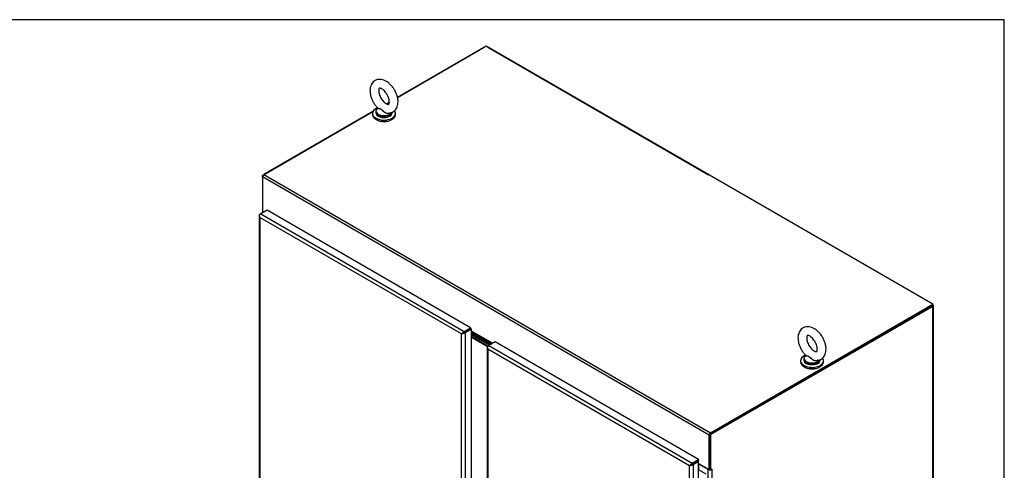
# Model space of a CAD drawing. Header units: inches. Extents: x 1 to 359, y -2 to 239.
# Tile 68 of 68: x 285 to 359, y 205 to 239. Entities that reach past the tile are written whole.
import ezdxf

# ---------------------------------------------------------------- set-up
doc = ezdxf.new("R2010")
doc.units = ezdxf.units.IN
doc.header["$MEASUREMENT"] = 0
for name, color, linetype in [('COM54746-60', 7, 'Continuous'), ('COM70098', 7, 'Continuous'), ('COM71195-6', 7, 'Continuous'), ('COM71196-6', 7, 'Continuous'), ('COM71298-6', 7, 'Continuous'), ('COM71300-6', 7, 'Continuous'), ('COM71301-6', 7, 'Continuous'), ('Default', 7, 'Continuous'), ('GSK87756', 7, 'Continuous'), ('SCS86414', 7, 'Continuous'), ('WAF25377', 7, 'Continuous'), ('WAM254785', 7, 'Continuous')]:
    doc.layers.add(name, color=color, linetype=linetype)

# ---------------------------------------------------------------- blocks, each defined once
blk = doc.blocks.new('SE6')
at = {"layer": 'COM54746-60', "color": 7, "linetype": 'Continuous'}
for p, q in [((336.048, 204.758), (336.083, 204.779)), ((336.083, 204.779), (336.592, 204.485))]:
    blk.add_line(p, q, dxfattribs=at)
at = {"layer": 'COM70098', "color": 7, "linetype": 'Continuous'}
for p, q in [((320.267, 214.267), (318.843, 215.088)), ((320.199, 214.228), (318.843, 215.011)), ((320.09, 214.164), (318.843, 214.884)), ((320.036, 214.118), (318.843, 214.807))]:
    blk.add_line(p, q, dxfattribs=at)
at = {"layer": 'COM71195-6', "color": 7, "linetype": 'Continuous'}
for p, q in [((302.747, 224.058), (302.747, 173.156)), ((302.753, 224.03), (302.753, 224.03)), ((302.802, 224.136), (302.87, 224.174)), ((318.09, 215.077), (302.802, 223.903)), ((302.802, 223.903), (302.802, 173.156)), ((303.354, 224.454), (302.87, 224.174)), ((302.87, 224.174), (318.291, 215.271)), ((318.776, 215.55), (303.354, 224.454)), ((318.157, 215.115), (318.09, 215.077)), ((318.09, 164.33), (318.09, 215.077)), ((318.175, 215.126), (318.291, 215.193)), ((318.175, 215.126), (318.292, 215.193)), ((318.291, 215.271), (318.776, 215.55)), ((318.291, 215.193), (318.776, 215.473)), ((318.776, 215.472), (318.292, 215.193)), ((318.843, 215.434), (318.359, 215.154)), ((318.359, 215.154), (318.359, 164.252)), ((318.776, 215.55), (318.776, 215.473)), ((318.843, 215.434), (318.776, 215.472)), ((318.843, 164.532), (318.843, 215.434))]:
    blk.add_line(p, q, dxfattribs=at)
for centre, major_axis, ratio, start_param, end_param in [((302.937, 224.058), (0.19, 0), 0.57735, 2.356194, 3.403392), ((302.87, 224.019), (0.095, 0.165), 0.57735, 0.785398, 1.832596), ((302.937, 223.98), (-0.134, 0.233), 0.57759, 1.047405, 1.571004), ((302.937, 223.98), (-0.134, 0.233), 0.57759, 1.04699, 1.570589), ((318.224, 215.154), (-0.19, -0.11), 0.000359, -1.30879, -0.785191), ((318.224, 215.154), (-0.19, -0.11), 0.000359, 0.785191, 1.30879), ((318.224, 215.154), (0.095, 0.0549), 0.000359, 0.785605, 2.356402), ((318.224, 215.154), (0.095, 0.0548), 0.000359, 3.926784, 5.49758), ((318.291, 215.115), (0.095, 0.165), 0.57735, 0.785398, 1.832596), ((318.224, 215.232), (0.19, 0), 0.57735, 4.45059, 5.497787)]:
    blk.add_ellipse(centre, major_axis=major_axis, ratio=ratio, start_param=start_param, end_param=end_param, dxfattribs=at)
at = {"layer": 'COM71196-6', "color": 7, "linetype": 'Continuous'}
for p, q in [((320.081, 214.16), (320.148, 214.198)), ((320.633, 214.478), (320.148, 214.198)), ((320.148, 214.198), (335.57, 205.295)), ((336.055, 205.574), (320.633, 214.478)), ((320.026, 214.082), (320.026, 187.135)), ((320.032, 214.054), (320.032, 214.054)), ((320.081, 213.927), (320.081, 187.202)), ((335.369, 205.101), (320.081, 213.927)), ((335.454, 205.15), (335.57, 205.217)), ((335.454, 205.15), (335.57, 205.217)), ((335.57, 205.295), (336.055, 205.574)), ((335.57, 205.217), (336.055, 205.497)), ((335.98, 205.454), (335.57, 205.217)), ((336.048, 205.415), (335.638, 205.178)), ((336.048, 205.415), (335.98, 205.454)), ((336.048, 154.513), (336.048, 205.415)), ((336.055, 205.574), (336.055, 205.497)), ((335.436, 205.139), (335.369, 205.101)), ((335.369, 154.354), (335.369, 205.101)), ((335.638, 205.178), (335.638, 154.276))]:
    blk.add_line(p, q, dxfattribs=at)
for centre, major_axis, ratio, start_param, end_param in [((320.216, 214.082), (0.19, 0), 0.57735, 2.356194, 3.403392), ((320.148, 214.043), (0.095, 0.165), 0.57735, 0.785398, 1.832596), ((320.216, 214.004), (-0.134, 0.233), 0.57759, 1.04699, 1.570589), ((320.216, 214.004), (-0.134, 0.233), 0.57759, 1.047405, 1.571004), ((335.503, 205.178), (0.095, 0.0548), 0.000359, 3.926784, 5.49758), ((335.503, 205.178), (0.095, 0.0549), 0.000359, 0.785605, 2.356402), ((335.57, 205.139), (0.095, 0.165), 0.57735, 0.785398, 1.832596), ((335.503, 205.178), (-0.19, -0.11), 0.000359, 0.785191, 1.30879), ((335.503, 205.178), (-0.19, -0.11), 0.000359, -1.30879, -0.785191), ((335.503, 205.256), (0.19, 0), 0.57735, 4.45059, 5.497787)]:
    blk.add_ellipse(centre, major_axis=major_axis, ratio=ratio, start_param=start_param, end_param=end_param, dxfattribs=at)
at = {"layer": 'COM71298-6', "color": 7, "linetype": 'Continuous'}
for p, q in [((319.946, 236.864), (313.236, 232.99)), ((353.795, 217.322), (319.946, 236.864)), ((312.628, 232.639), (312.401, 232.508)), ((311.371, 231.913), (303.101, 227.139)), ((336.85, 207.421), (303, 226.964)), ((303, 226.964), (303, 224.35)), ((303.101, 227.139), (336.951, 207.596)), ((303, 224.35), (303.087, 224.3)), ((336.951, 207.596), (353.795, 217.322)), ((336.951, 207.519), (353.795, 217.244)), ((353.795, 217.244), (353.795, 217.322)), ((318.588, 215.364), (318.588, 215.364)), ((318.656, 215.403), (318.656, 215.403)), ((320.445, 214.37), (318.843, 215.295)), ((318.843, 215.217), (320.378, 214.331)), ((318.843, 215.2), (320.363, 214.322)), ((318.843, 215.122), (320.296, 214.283)), ((336.917, 204.845), (336.917, 207.46)), ((336.85, 204.807), (336.85, 207.421)), ((335.867, 205.388), (335.867, 205.388)), ((335.935, 205.427), (335.934, 205.427)), ((336.048, 205.27), (336.85, 204.807)), ((336.85, 204.807), (336.917, 204.845))]:
    blk.add_line(p, q, dxfattribs=at)
for centre, major_axis, start_param, end_param in [((303.101, 227.022), (0.071, 0.124), 0.785398, 2.356194), ((336.951, 207.479), (-0.071, -0.124), 3.926991, 5.497787)]:
    blk.add_ellipse(centre, major_axis=major_axis, ratio=0.57735, start_param=start_param, end_param=end_param, dxfattribs=at)
at = {"layer": 'COM71300-6', "color": 7, "linetype": 'Continuous'}
for p, q in [((313.236, 232.992), (319.812, 236.789)), ((320.08, 236.789), (336.804, 227.134)), ((312.4, 232.509), (312.627, 232.641)), ((303, 227.083), (311.372, 231.916)), ((303.031, 227.065), (303, 227.083)), ((303, 226.964), (303, 227.083)), ((303.012, 224.343), (303.012, 224.256))]:
    blk.add_line(p, q, dxfattribs=at)
for centre, major_axis, start_param, end_param in [((319.946, 236.711), (0.19, 0), -4.089391, -3.926991), ((319.946, 236.711), (0.19, 0), 0.785398, 0.947798), ((336.669, 227.056), (-0.19, 0), 3.764591, 3.926991), ((303.202, 224.366), (0.19, 0), 3.382253, 3.926991)]:
    blk.add_ellipse(centre, major_axis=major_axis, ratio=0.57735, start_param=start_param, end_param=end_param, dxfattribs=at)
at = {"layer": 'COM71301-6', "color": 7, "linetype": 'Continuous'}
for p, q in [((353.728, 217.205), (336.917, 207.499)), ((353.795, 217.166), (336.984, 207.46)), ((353.795, 158.485), (353.795, 217.166)), ((353.851, 158.562), (353.851, 217.244)), ((336.917, 207.499), (336.984, 207.46)), ((336.917, 204.845), (336.917, 207.499)), ((336.984, 204.807), (336.984, 207.46)), ((336.079, 204.776), (336.079, 205.227)), ((336.782, 204.821), (336.079, 205.227)), ((336.782, 154.762), (336.782, 204.821)), ((336.917, 204.845), (336.984, 204.807)), ((337.051, 204.845), (336.984, 204.807)), ((337.03, 204.833), (337.051, 204.821)), ((337.051, 204.845), (337.051, 204.821)), ((337.051, 204.821), (337.051, 154.762))]:
    blk.add_line(p, q, dxfattribs=at)
for centre, major_axis, start_param, end_param in [((353.661, 217.244), (-0.19, 0), 2.356194, 3.926991), ((336.012, 205.188), (-0.095, 0), 3.926991, 4.32302), ((336.917, 204.899), (0.19, 0), 3.926991, 5.497787), ((336.917, 204.899), (0.095, 0), 4.680511, 4.744267)]:
    blk.add_ellipse(centre, major_axis=major_axis, ratio=0.57735, start_param=start_param, end_param=end_param, dxfattribs=at)
at = {"layer": 'GSK87756', "color": 7, "linetype": 'Continuous'}
for p, q in [((320.211, 214.235), (318.843, 215.024)), ((320.078, 214.158), (318.843, 214.871))]:
    blk.add_line(p, q, dxfattribs=at)
at = {"layer": 'SCS86414', "color": 7, "linetype": 'Continuous'}
for p, q in [((311.743, 232.183), (311.72, 232.165)), ((311.59, 231.927), (311.59, 231.829)), ((312.84, 231.829), (312.84, 231.865)), ((344.178, 213.457), (344.155, 213.438)), ((344.025, 213.2), (344.025, 213.103)), ((345.275, 213.103), (345.275, 213.139))]:
    blk.add_line(p, q, dxfattribs=at)
for centre, major_axis, start_param, end_param in [((312.215, 231.958), (0.611, 0), 2.514731, 3.221299), ((312.215, 231.927), (-0.625, 0), 5.983057, 6.283185), ((312.215, 231.927), (-0.625, 0), 0, 0.680807), ((312.215, 231.829), (-0.625, 0), 0, 3.141593), ((312.215, 231.958), (0.611, 0), 3.221299, 5.965987), ((312.215, 231.927), (-0.625, 0), 0.680807, 2.452713), ((312.215, 231.927), (-0.625, 0), 2.452713, 2.949213), ((344.65, 213.231), (0.611, 0), 2.514731, 3.221299), ((344.65, 213.2), (-0.625, 0), 5.983057, 6.283185), ((344.65, 213.2), (-0.625, 0), 0, 0.680807), ((344.65, 213.103), (-0.625, 0), 0, 3.141593), ((344.65, 213.231), (0.611, 0), 3.221299, 5.965987), ((344.65, 213.2), (-0.625, 0), 0.680807, 2.452713), ((344.65, 213.2), (-0.625, 0), 2.452713, 2.949213)]:
    blk.add_ellipse(centre, major_axis=major_axis, ratio=0.57735, start_param=start_param, end_param=end_param, dxfattribs=at)
for points, knots in [([(313.278, 232.655), (313.277, 232.704), (313.273, 232.821), (313.234, 233.038), (313.151, 233.286), (313.034, 233.529), (312.886, 233.755), (312.713, 233.957), (312.519, 234.127), (312.315, 234.254), (312.11, 234.332), (311.913, 234.362), (311.725, 234.345), (311.55, 234.281), (311.397, 234.172), (311.278, 234.024), (311.197, 233.848), (311.153, 233.646), (311.147, 233.421), (311.181, 233.177), (311.255, 232.928), (311.365, 232.682), (311.505, 232.455), (311.64, 232.28), (311.722, 232.206), (311.749, 232.181)], [0, 0, 0, 0, 0.026601, 0.074558, 0.122341, 0.169949, 0.217561, 0.265442, 0.313892, 0.363243, 0.408186, 0.450766, 0.491188, 0.530516, 0.572191, 0.612851, 0.65401, 0.697211, 0.742962, 0.790445, 0.838263, 0.885906, 0.933491, 0.981291, 1, 1, 1, 1]), ([(312.616, 232.655), (312.615, 232.632), (312.613, 232.576), (312.594, 232.503), (312.572, 232.469), (312.567, 232.468), (312.56, 232.463), (312.505, 232.464), (312.413, 232.496), (312.297, 232.57), (312.175, 232.68), (312.056, 232.823), (311.953, 232.99), (311.875, 233.167), (311.826, 233.339), (311.809, 233.49), (311.82, 233.604), (311.844, 233.67), (311.863, 233.689), (311.861, 233.688), (311.887, 233.695), (311.963, 233.681), (312.065, 233.632), (312.185, 233.542), (312.307, 233.417), (312.42, 233.262), (312.514, 233.089), (312.579, 232.913), (312.612, 232.761), (312.615, 232.689), (312.616, 232.655)], [0, 0, 0, 0, 0.018484, 0.053305, 0.088741, 0.12723, 0.168736, 0.202831, 0.238951, 0.27433, 0.310253, 0.347087, 0.384542, 0.422172, 0.459399, 0.495782, 0.531158, 0.566103, 0.602161, 0.643502, 0.685502, 0.718856, 0.754176, 0.789662, 0.825991, 0.863143, 0.90073, 0.938261, 0.975166, 1, 1, 1, 1]), ([(312.619, 231.809), (312.618, 231.808), (312.616, 231.807), (312.572, 231.776), (312.512, 231.764), (312.42, 231.775), (312.389, 231.782), (312.329, 231.805), (312.3, 231.819), (312.216, 231.869), (312.167, 231.911), (312.098, 231.979), (312.077, 232.001), (312.034, 232.045), (312.011, 232.066), (311.966, 232.096), (311.942, 232.106), (311.898, 232.116), (311.876, 232.118), (311.818, 232.122), (311.786, 232.124), (311.743, 232.137), (311.732, 232.149), (311.74, 232.168)], [0.560339, 0.560339, 0.560339, 0.560339, 0.5625, 0.5625, 0.625, 0.625, 0.65625, 0.65625, 0.6875, 0.6875, 0.75, 0.75, 0.78125, 0.78125, 0.8125, 0.8125, 0.84375, 0.84375, 0.875, 0.875, 0.9375, 0.9375, 1, 1, 1, 1]), ([(311.745, 232.178), (311.75, 232.174), (311.756, 232.17), (311.786, 232.157), (311.819, 232.152), (311.877, 232.143), (311.897, 232.139), (311.941, 232.126), (311.964, 232.116), (312.032, 232.075), (312.075, 232.031), (312.166, 231.948), (312.216, 231.906), (312.327, 231.84), (312.388, 231.815), (312.455, 231.806), (312.46, 231.805), (312.465, 231.805)], [0.0411231, 0.0411231, 0.0411231, 0.0411231, 0.0625, 0.0625, 0.125, 0.125, 0.15625, 0.15625, 0.1875, 0.1875, 0.25, 0.25, 0.3125, 0.3125, 0.375, 0.375, 0.3803692, 0.3803692, 0.3803692, 0.3803692]), ([(312.465, 231.807), (312.474, 231.805), (312.541, 231.792), (312.678, 231.807), (312.855, 231.861), (313.013, 231.965), (313.137, 232.109), (313.223, 232.281), (313.271, 232.468), (313.276, 232.589), (313.278, 232.655)], [0, 0, 0, 0, 0.019306, 0.160342, 0.296963, 0.442314, 0.583535, 0.725569, 0.874106, 1, 1, 1, 1]), ([(345.713, 213.928), (345.712, 213.977), (345.708, 214.094), (345.669, 214.312), (345.586, 214.56), (345.469, 214.803), (345.321, 215.029), (345.148, 215.231), (344.954, 215.401), (344.75, 215.527), (344.545, 215.605), (344.348, 215.635), (344.16, 215.619), (343.985, 215.555), (343.832, 215.446), (343.713, 215.297), (343.632, 215.122), (343.588, 214.92), (343.582, 214.694), (343.616, 214.451), (343.69, 214.202), (343.8, 213.956), (343.94, 213.728), (344.075, 213.554), (344.157, 213.479), (344.184, 213.455)], [0, 0, 0, 0, 0.026601, 0.074558, 0.122341, 0.169949, 0.217561, 0.265442, 0.313892, 0.363243, 0.408186, 0.450766, 0.491188, 0.530516, 0.572191, 0.612851, 0.65401, 0.697211, 0.742962, 0.790445, 0.838263, 0.885906, 0.933491, 0.981291, 1, 1, 1, 1]), ([(345.051, 213.928), (345.05, 213.905), (345.048, 213.849), (345.029, 213.777), (345.007, 213.743), (345.002, 213.742), (344.995, 213.736), (344.94, 213.738), (344.848, 213.77), (344.732, 213.843), (344.61, 213.954), (344.491, 214.097), (344.388, 214.264), (344.31, 214.441), (344.261, 214.613), (344.244, 214.763), (344.255, 214.877), (344.279, 214.944), (344.298, 214.962), (344.296, 214.961), (344.322, 214.969), (344.398, 214.954), (344.5, 214.905), (344.62, 214.816), (344.742, 214.69), (344.855, 214.536), (344.949, 214.363), (345.014, 214.187), (345.047, 214.035), (345.05, 213.962), (345.051, 213.928)], [0, 0, 0, 0, 0.018484, 0.053305, 0.088741, 0.12723, 0.168736, 0.202831, 0.238951, 0.27433, 0.310253, 0.347087, 0.384542, 0.422172, 0.459399, 0.495782, 0.531158, 0.566103, 0.602161, 0.643502, 0.685502, 0.718856, 0.754176, 0.789662, 0.825991, 0.863143, 0.90073, 0.938261, 0.975166, 1, 1, 1, 1]), ([(345.054, 213.082), (345.053, 213.081), (345.051, 213.08), (345.007, 213.049), (344.947, 213.038), (344.855, 213.048), (344.824, 213.056), (344.764, 213.078), (344.735, 213.092), (344.651, 213.143), (344.602, 213.185), (344.533, 213.252), (344.512, 213.275), (344.469, 213.318), (344.446, 213.339), (344.401, 213.37), (344.377, 213.379), (344.333, 213.39), (344.311, 213.392), (344.253, 213.396), (344.221, 213.397), (344.178, 213.411), (344.167, 213.423), (344.175, 213.441)], [0.560339, 0.560339, 0.560339, 0.560339, 0.5625, 0.5625, 0.625, 0.625, 0.65625, 0.65625, 0.6875, 0.6875, 0.75, 0.75, 0.78125, 0.78125, 0.8125, 0.8125, 0.84375, 0.84375, 0.875, 0.875, 0.9375, 0.9375, 1, 1, 1, 1]), ([(344.18, 213.452), (344.185, 213.448), (344.191, 213.444), (344.221, 213.431), (344.254, 213.426), (344.312, 213.416), (344.332, 213.413), (344.376, 213.4), (344.399, 213.39), (344.467, 213.349), (344.51, 213.305), (344.601, 213.221), (344.651, 213.18), (344.762, 213.114), (344.823, 213.089), (344.89, 213.079), (344.895, 213.079), (344.9, 213.078)], [0.0411231, 0.0411231, 0.0411231, 0.0411231, 0.0625, 0.0625, 0.125, 0.125, 0.15625, 0.15625, 0.1875, 0.1875, 0.25, 0.25, 0.3125, 0.3125, 0.375, 0.375, 0.3803692, 0.3803692, 0.3803692, 0.3803692]), ([(344.9, 213.081), (344.909, 213.079), (344.976, 213.066), (345.113, 213.081), (345.29, 213.135), (345.448, 213.239), (345.572, 213.383), (345.658, 213.554), (345.706, 213.742), (345.711, 213.863), (345.713, 213.928)], [0, 0, 0, 0, 0.019306, 0.160342, 0.296963, 0.442314, 0.583535, 0.725569, 0.874106, 1, 1, 1, 1])]:
    blk.add_open_spline(points, degree=3, knots=knots, dxfattribs=at)
for points in [[(311.74, 232.168), (311.741, 232.17), (311.742, 232.173), (311.744, 232.176)], [(344.175, 213.441), (344.176, 213.444), (344.177, 213.447), (344.179, 213.45)]]:
    blk.add_open_spline(points, degree=3, dxfattribs=at)
at = {"layer": 'WAF25377', "color": 7, "linetype": 'Continuous'}
for p, q in [((311.34, 231.78), (311.34, 231.686)), ((313.09, 231.686), (313.09, 231.78)), ((343.775, 213.054), (343.775, 212.96)), ((345.525, 212.96), (345.525, 213.054))]:
    blk.add_line(p, q, dxfattribs=at)
for centre, start_param, end_param in [((312.215, 231.78), 5.301031, 6.283185), ((312.215, 231.78), 0, 3.55048), ((312.215, 231.686), 0, 3.141593), ((344.65, 213.054), 5.293585, 6.283185), ((344.65, 213.054), 0, 3.55048), ((344.65, 212.96), 0, 3.141593)]:
    blk.add_ellipse(centre, major_axis=(-0.875, 0), ratio=0.57735, start_param=start_param, end_param=end_param, dxfattribs=at)
at = {"layer": 'WAM254785', "color": 7, "linetype": 'Continuous'}
for centre in [(312.215, 231.584), (344.65, 212.858)]:
    blk.add_ellipse(centre, major_axis=(0.75, 0), ratio=0.57735, start_param=3.846786, end_param=5.577992, dxfattribs=at)
blk = doc.blocks.new('BORDER')
at = {"layer": 'Default', "color": 7, "linetype": 'Continuous'}
for p, q in [((0, 27.86), (-41.86, 27.86)), ((0, 0), (0, 27.86))]:
    blk.add_line(p, q, dxfattribs=at)

msp = doc.modelspace()

# ---------------------------------------------------------------- block references
at = {"layer": 'Default', "color": 7, "xscale": 8.55, "yscale": 8.55, "zscale": 8.55}
msp.add_blockref('BORDER', (359.223, 0.67), dxfattribs=at)
at = {"layer": 'Default'}
msp.add_blockref('SE6', (0, 0), dxfattribs=at)

doc.saveas('drawing.dxf')
